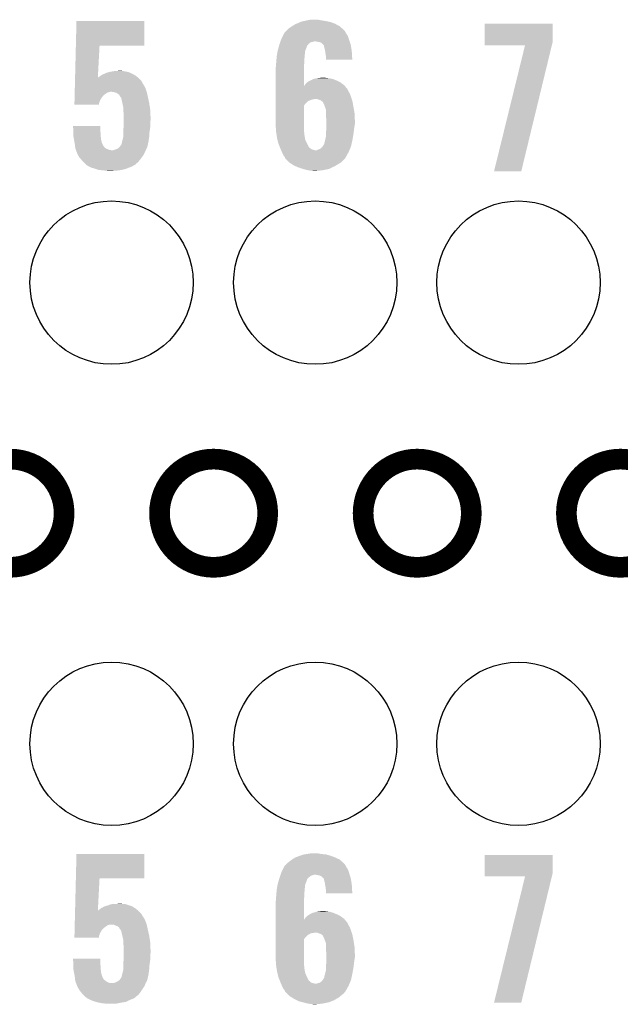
# Model space of a CAD drawing. Extents: x -1.3 to 24.2, y -3.9 to 39.2.
# Tile 26 of 31: x 11.5 to 15.9, y 21.5 to 28.7. Entities that reach past the tile are written whole.
import ezdxf

# ---------------------------------------------------------------- set-up
doc = ezdxf.new("R2010")
doc.units = 0
doc.layers.get('0').update_dxf_attribs({"linetype": 'CONTINUOUS'})
for name, color, linetype in [('ULTRASONIC_4_CLICK_V101_GKO', 10, 'CONTINUOUS'), ('ULTRASONIC_4_CLICK_V101_GTO', 9, 'CONTINUOUS'), ('ULTRASONIC_4_CLICK_V101_GTS', 11, 'CONTINUOUS')]:
    doc.layers.add(name, color=color, linetype=linetype)

# ---------------------------------------------------------------- blocks, each defined once
blk = doc.blocks.new('ROUND_40')
blk.add_circle((0, 0), 0.602)

msp = doc.modelspace()

# ---------------------------------------------------------------- linework, layer by layer
at = {"layer": 'ULTRASONIC_4_CLICK_V101_GKO', "const_width": 0.1524}
for points in [[(11.03122, 25.07488, 1), (11.82878, 25.07488, 1)], [(12.53236, 25.07488, 1), (13.32992, 25.07488, 1)], [(14.0335, 25.07488, 1), (14.83106, 25.07488, 1)], [(15.5321, 25.07488, 1), (16.32966, 25.07488, 1)]]:
    msp.add_lwpolyline(points, format="xyb", close=True, dxfattribs=at)
at = {"layer": 'ULTRASONIC_4_CLICK_V101_GTO'}
for points in [[(11.915782, 28.52166), (11.920242, 28.701976), (12.420576, 28.52166), (12.4206, 28.701976)], [(11.920242, 28.701976), (11.920244, 28.702), (12.4206, 28.701976), (11.920244, 28.702)], [(13.509166, 28.663898), (13.533116, 28.67914), (13.860778, 28.663898), (13.83248, 28.67914)], [(13.533116, 28.67914), (13.53989, 28.68168), (13.83248, 28.67914), (13.827762, 28.68168)], [(13.53989, 28.68168), (13.55344, 28.68676), (13.827762, 28.68168), (13.814552, 28.68676)], [(13.55344, 28.68676), (13.568674, 28.694378), (13.814552, 28.68676), (13.794742, 28.694378)], [(13.568674, 28.694378), (13.573762, 28.696922), (13.794742, 28.694378), (13.782874, 28.696922)], [(13.573762, 28.696922), (13.596616, 28.702), (13.782874, 28.696922), (13.75918, 28.702)], [(13.596616, 28.702), (13.61948, 28.70708), (13.75918, 28.702), (13.72616, 28.70708)], [(13.61948, 28.70708), (13.647422, 28.71216), (13.72616, 28.70708), (13.700762, 28.71216)], [(14.930122, 28.547058), (14.930142, 28.681656), (15.4305, 28.547058), (15.4305, 28.681656)], [(14.930142, 28.681656), (14.930144, 28.68168), (15.4305, 28.681656), (14.930144, 28.68168)], [(13.44041, 28.590242), (13.450568, 28.61056), (13.92174, 28.590242), (13.90904, 28.61056)], [(13.450568, 28.61056), (13.45184, 28.613104), (13.90904, 28.61056), (13.907588, 28.613104)], [(13.45184, 28.613104), (13.451846, 28.615646), (13.907588, 28.613104), (13.906134, 28.615646)], [(13.451846, 28.615646), (13.464538, 28.628338), (13.906134, 28.615646), (13.898882, 28.628338)], [(13.464538, 28.628338), (13.47724, 28.64104), (13.898882, 28.628338), (13.88618, 28.64104)], [(13.47724, 28.64104), (13.48232, 28.64612), (13.88618, 28.64104), (13.880536, 28.64612)], [(13.48232, 28.64612), (13.50518, 28.66136), (13.880536, 28.64612), (13.8636, 28.66136)], [(13.50518, 28.66136), (13.509166, 28.663898), (13.8636, 28.66136), (13.860778, 28.663898)], [(11.910004, 28.287982), (11.915782, 28.521638), (12.077868, 28.287982), (12.090398, 28.521638)], [(11.915782, 28.521638), (11.915782, 28.52166), (12.090398, 28.521638), (12.420576, 28.52166)], [(13.41275, 28.516578), (13.414162, 28.521656), (13.61948, 28.516578), (13.622018, 28.521656)], [(13.414162, 28.521656), (13.415574, 28.526742), (13.622018, 28.521656), (13.627098, 28.526742)], [(13.415574, 28.526742), (13.41628, 28.52928), (13.627098, 28.526742), (13.628368, 28.52928)], [(13.41628, 28.52928), (13.417174, 28.531816), (13.628368, 28.52928), (13.629638, 28.531816)], [(13.417174, 28.531816), (13.421658, 28.544518), (13.629638, 28.531816), (13.644878, 28.544518)], [(13.421658, 28.544518), (13.42345, 28.5496), (13.644878, 28.544518), (13.66266, 28.5496)], [(13.42345, 28.5496), (13.424348, 28.55214), (13.66266, 28.5496), (13.675358, 28.55214)], [(13.424348, 28.55214), (13.427036, 28.55976), (13.934246, 28.55214), (13.9319, 28.55976)], [(13.427036, 28.55976), (13.43152, 28.57246), (13.9319, 28.55976), (13.927668, 28.57246)], [(13.43152, 28.57246), (13.44041, 28.590242), (13.927668, 28.57246), (13.92174, 28.590242)], [(13.69822, 28.5496), (13.682978, 28.55214), (13.935028, 28.5496), (13.934246, 28.55214)], [(13.71092, 28.54706), (13.69822, 28.5496), (13.935808, 28.54706), (13.935028, 28.5496)], [(13.72108, 28.544522), (13.71092, 28.54706), (13.93659, 28.544522), (13.935808, 28.54706)], [(13.731238, 28.5369), (13.72108, 28.544522), (13.938934, 28.5369), (13.93659, 28.544522)], [(13.7414, 28.52674), (13.731238, 28.5369), (13.94206, 28.52674), (13.938934, 28.5369)], [(13.743934, 28.524206), (13.7414, 28.52674), (13.942508, 28.524206), (13.94206, 28.52674)], [(13.74394, 28.521662), (13.743934, 28.524206), (13.942958, 28.521662), (13.942508, 28.524206)], [(13.74648, 28.508962), (13.74394, 28.521662), (13.945198, 28.508962), (13.942958, 28.521662)], [(14.93012, 28.524224), (14.930122, 28.547058), (15.424958, 28.524224), (15.4305, 28.547058)], [(15.22727, 28.5242), (14.93012, 28.524224), (15.424952, 28.5242), (15.424958, 28.524224)], [(14.998706, 27.594588), (15.22727, 28.5242), (15.199346, 27.594588), (15.424952, 28.5242)], [(13.396854, 28.445458), (13.399096, 28.458158), (13.6017, 28.445458), (13.60424, 28.458158)], [(13.399096, 28.458158), (13.40044, 28.465778), (13.60424, 28.458158), (13.60424, 28.465778)], [(13.40044, 28.465778), (13.403578, 28.483556), (13.60424, 28.465778), (13.60678, 28.483556)], [(13.403578, 28.483556), (13.40358, 28.48356), (13.60678, 28.483556), (13.60678, 28.48356)], [(13.40358, 28.48356), (13.410634, 28.50896), (13.60678, 28.48356), (13.61694, 28.50896)], [(13.410634, 28.50896), (13.41275, 28.516578), (13.61694, 28.50896), (13.61948, 28.516578)], [(13.751558, 28.493722), (13.74648, 28.508962), (13.947888, 28.493722), (13.945198, 28.508962)], [(13.753012, 28.48356), (13.751558, 28.493722), (13.94968, 28.48356), (13.947888, 28.493722)], [(13.75664, 28.45816), (13.753012, 28.48356), (13.951018, 28.45816), (13.94968, 28.48356)], [(13.75918, 28.442922), (13.75664, 28.45816), (13.95182, 28.442922), (13.951018, 28.45816)], [(13.39088, 28.38196), (13.391968, 28.38958), (13.598396, 28.38196), (13.59916, 28.38958)], [(13.39088, 28.369262), (13.39088, 28.38196), (13.597128, 28.369262), (13.598396, 28.38196)], [(13.391968, 28.38958), (13.39342, 28.39974), (13.59916, 28.38958), (13.59916, 28.39974)], [(13.39342, 28.39974), (13.394212, 28.412438), (13.59916, 28.39974), (13.59916, 28.412438)], [(13.394212, 28.412438), (13.395482, 28.43276), (13.59916, 28.412438), (13.6017, 28.43276)], [(13.395482, 28.43276), (13.39596, 28.440382), (13.6017, 28.43276), (13.6017, 28.440382)], [(13.39596, 28.440382), (13.396854, 28.445458), (13.6017, 28.440382), (13.6017, 28.445458)], [(13.75918, 28.4353), (13.75918, 28.442922), (13.95222, 28.4353), (13.95182, 28.442922)], [(13.75918, 28.417544), (13.75918, 28.4353), (13.95473, 28.417544), (13.95222, 28.4353)], [(13.954732, 28.41752), (13.75918, 28.417544), (13.954732, 28.41752), (13.95473, 28.417544)], [(12.100558, 28.30068), (12.113256, 28.3083), (12.35498, 28.30068), (12.341012, 28.3083)], [(12.113256, 28.3083), (12.12596, 28.31338), (12.341012, 28.3083), (12.3317, 28.31338)], [(12.12596, 28.31338), (12.141204, 28.321), (12.3317, 28.31338), (12.314936, 28.321)], [(12.141204, 28.321), (12.143742, 28.321002), (12.314936, 28.321), (12.314932, 28.321002)], [(12.143742, 28.321002), (12.158974, 28.326078), (12.314932, 28.321002), (12.303762, 28.326078)], [(12.158974, 28.326078), (12.158982, 28.32608), (12.303762, 28.326078), (12.303754, 28.32608)], [(12.158982, 28.32608), (12.17168, 28.32862), (12.303754, 28.32608), (12.291056, 28.32862)], [(12.17168, 28.32862), (12.186918, 28.33116), (12.291056, 28.32862), (12.278358, 28.33116)], [(12.186918, 28.33116), (12.202158, 28.3337), (12.278358, 28.33116), (12.260582, 28.3337)], [(12.202158, 28.3337), (12.240228, 28.336238), (12.260582, 28.3337), (12.252962, 28.336238)], [(12.240228, 28.336238), (12.240258, 28.33624), (12.252962, 28.336238), (12.240258, 28.33624)], [(13.38834, 28.356562), (13.389864, 28.364182), (13.596622, 28.356562), (13.59662, 28.364182)], [(13.38834, 28.224498), (13.38834, 28.356562), (13.596652, 28.224498), (13.596622, 28.356562)], [(13.389864, 28.364182), (13.39088, 28.369262), (13.59662, 28.364182), (13.597128, 28.369262)], [(11.908496, 28.22702), (11.90881, 28.239722), (12.41806, 28.22702), (12.41044, 28.239722)], [(11.90881, 28.239722), (11.908936, 28.2448), (12.41044, 28.239722), (12.4079, 28.2448)], [(11.908936, 28.2448), (11.909376, 28.262578), (12.4079, 28.2448), (12.397742, 28.262578)], [(11.909376, 28.262578), (11.90969, 28.27528), (12.397742, 28.262578), (12.38504, 28.27528)], [(11.90969, 28.27528), (11.909942, 28.28546), (12.38504, 28.27528), (12.373728, 28.28546)], [(11.909942, 28.28546), (11.910004, 28.287982), (12.077734, 28.28546), (12.082778, 28.287982)], [(12.077734, 28.28546), (12.077868, 28.287982), (12.373728, 28.28546), (12.370926, 28.287982)], [(12.082778, 28.287982), (12.09294, 28.2956), (12.370926, 28.287982), (12.36246, 28.2956)], [(12.09294, 28.2956), (12.096746, 28.298138), (12.36246, 28.2956), (12.359638, 28.298138)], [(12.096746, 28.298138), (12.100558, 28.30068), (12.359638, 28.298138), (12.35498, 28.30068)], [(13.6017, 28.227026), (13.60322, 28.229558), (13.895874, 28.227026), (13.893802, 28.229558)], [(13.60322, 28.229558), (13.609322, 28.239722), (13.893802, 28.229558), (13.879826, 28.239722)], [(13.609322, 28.239722), (13.62117, 28.249878), (13.879826, 28.239722), (13.865858, 28.249878)], [(13.62117, 28.249878), (13.627104, 28.254962), (13.865858, 28.249878), (13.855694, 28.254962)], [(13.627104, 28.254962), (13.647422, 28.26512), (13.855694, 28.254962), (13.83538, 28.26512)], [(13.647422, 28.26512), (13.652504, 28.26766), (13.83538, 28.26512), (13.82903, 28.26766)], [(13.652504, 28.26766), (13.655046, 28.267666), (13.82903, 28.26766), (13.829016, 28.267666)], [(13.655046, 28.267666), (13.657584, 28.270202), (13.829016, 28.267666), (13.822674, 28.270202)], [(13.657584, 28.270202), (13.667734, 28.275278), (13.822674, 28.270202), (13.809982, 28.275278)], [(13.667734, 28.275278), (13.667742, 28.275282), (13.809982, 28.275278), (13.809962, 28.275282)], [(13.667742, 28.275282), (13.6779, 28.27782), (13.809962, 28.275282), (13.796006, 28.27782)], [(13.6779, 28.27782), (13.693138, 28.28036), (13.796006, 28.27782), (13.78204, 28.28036)], [(13.693138, 28.28036), (13.708378, 28.2829), (13.78204, 28.28036), (13.759182, 28.2829)], [(13.708378, 28.2829), (13.741372, 28.285438), (13.759182, 28.2829), (13.751562, 28.285438)], [(13.741372, 28.285438), (13.741398, 28.28544), (13.751562, 28.285438), (13.741398, 28.28544)], [(11.90636, 28.140658), (11.9068, 28.158438), (12.108178, 28.140658), (12.123418, 28.158438)], [(11.9068, 28.158438), (11.907052, 28.168602), (12.123418, 28.158438), (12.13866, 28.168602)], [(11.907052, 28.168602), (11.90724, 28.17622), (12.13866, 28.168602), (12.151358, 28.17622)], [(11.90724, 28.17622), (11.907302, 28.17876), (12.151358, 28.17622), (12.16406, 28.17876)], [(11.907302, 28.17876), (11.907366, 28.1813), (12.16406, 28.17876), (12.174218, 28.1813)], [(11.907366, 28.1813), (11.908056, 28.209238), (12.437532, 28.1813), (12.42822, 28.209238)], [(11.908056, 28.209238), (11.908496, 28.22702), (12.42822, 28.209238), (12.41806, 28.22702)], [(12.194538, 28.17876), (12.176758, 28.1813), (12.438378, 28.17876), (12.437532, 28.1813)], [(12.212322, 28.173682), (12.194538, 28.17876), (12.439552, 28.173682), (12.438378, 28.17876)], [(12.225018, 28.166062), (12.212322, 28.173682), (12.44131, 28.166062), (12.439552, 28.173682)], [(12.235176, 28.158438), (12.225018, 28.166062), (12.44307, 28.158438), (12.44131, 28.166062)], [(12.24026, 28.148282), (12.235176, 28.158438), (12.445414, 28.148282), (12.44307, 28.158438)], [(13.38834, 28.201618), (13.38834, 28.224498), (13.916662, 28.201618), (13.897942, 28.224498)], [(13.38834, 28.186382), (13.38834, 28.201618), (13.92428, 28.186382), (13.916662, 28.201618)], [(13.38834, 28.1686), (13.38834, 28.186382), (13.93444, 28.1686), (13.92428, 28.186382)], [(13.38834, 28.143202), (13.38834, 28.1686), (13.9446, 28.143202), (13.93444, 28.1686)], [(13.596652, 28.224498), (13.6017, 28.227026), (13.897942, 28.224498), (13.895874, 28.227026)], [(11.90498, 28.084804), (11.905356, 28.10002), (12.085304, 28.084804), (12.08786, 28.10002)], [(12.0853, 28.08478), (11.90498, 28.084804), (12.0853, 28.08478), (12.085304, 28.084804)], [(11.905356, 28.10002), (11.905732, 28.115262), (12.08786, 28.10002), (12.09294, 28.115262)], [(11.905732, 28.115262), (11.90636, 28.140658), (12.09294, 28.115262), (12.108178, 28.140658)], [(12.241956, 28.14574), (12.24026, 28.148282), (12.446, 28.14574), (12.445414, 28.148282)], [(12.24534, 28.14066), (12.241956, 28.14574), (12.44713, 28.14066), (12.446, 28.14574)], [(12.250414, 28.135586), (12.24534, 28.14066), (12.448258, 28.135586), (12.44713, 28.14066)], [(12.25042, 28.133042), (12.250414, 28.135586), (12.448822, 28.133042), (12.448258, 28.135586)], [(12.25776, 28.10002), (12.25042, 28.133042), (12.45616, 28.10002), (12.448822, 28.133042)], [(12.26566, 28.064462), (12.25776, 28.10002), (12.461494, 28.064462), (12.45616, 28.10002)], [(13.38834, 28.12796), (13.38834, 28.143202), (13.94929, 28.12796), (13.9446, 28.143202)], [(13.38834, 28.12542), (13.38834, 28.12796), (13.665198, 28.12542), (13.677902, 28.12796)], [(13.38834, 28.120342), (13.38834, 28.12542), (13.64742, 28.120342), (13.665198, 28.12542)], [(13.38834, 28.11272), (13.38834, 28.120342), (13.62964, 28.11272), (13.64742, 28.120342)], [(13.38834, 28.110182), (13.38834, 28.11272), (13.624566, 28.110182), (13.62964, 28.11272)], [(13.38834, 28.092402), (13.38834, 28.110182), (13.606782, 28.092402), (13.624566, 28.110182)], [(13.38834, 28.077168), (13.38834, 28.092402), (13.596624, 28.077168), (13.606782, 28.092402)], [(13.705842, 28.12288), (13.695676, 28.12796), (13.950854, 28.12288), (13.94929, 28.12796)], [(13.721084, 28.117798), (13.705842, 28.12288), (13.952418, 28.117798), (13.950854, 28.12288)], [(13.730606, 28.11018), (13.721084, 28.117798), (13.95476, 28.11018), (13.952418, 28.117798)], [(13.73378, 28.10764), (13.730606, 28.11018), (13.955238, 28.10764), (13.95476, 28.11018)], [(13.736322, 28.105094), (13.73378, 28.10764), (13.955714, 28.105094), (13.955238, 28.10764)], [(13.74648, 28.08478), (13.736322, 28.105094), (13.959524, 28.08478), (13.955714, 28.105094)], [(13.752196, 28.06954), (13.74648, 28.08478), (13.96238, 28.06954), (13.959524, 28.08478)], [(12.26566, 28.049218), (12.26566, 28.064462), (12.46378, 28.049218), (12.461494, 28.064462)], [(12.26566, 28.039062), (12.26566, 28.049218), (12.464242, 28.039062), (12.46378, 28.049218)], [(12.2682, 28.01874), (12.26566, 28.039062), (12.465166, 28.01874), (12.464242, 28.039062)], [(12.2682, 27.99334), (12.2682, 28.01874), (12.46632, 27.99334), (12.465166, 28.01874)], [(13.38834, 27.9527), (13.38834, 28.077168), (13.59662, 27.9527), (13.596624, 28.077168)], [(13.7541, 28.064458), (13.752196, 28.06954), (13.963228, 28.064458), (13.96238, 28.06954)], [(13.75664, 28.054298), (13.7541, 28.064458), (13.964922, 28.054298), (13.963228, 28.064458)], [(13.75918, 28.049216), (13.75664, 28.054298), (13.965768, 28.049216), (13.964922, 28.054298)], [(13.75918, 28.023818), (13.75918, 28.049216), (13.97, 28.023818), (13.965768, 28.049216)], [(13.75918, 28.01112), (13.75918, 28.023818), (13.970636, 28.01112), (13.97, 28.023818)], [(12.2682, 27.97302), (12.2682, 27.99334), (12.46632, 27.97302), (12.46632, 27.99334)], [(12.2682, 27.947622), (12.2682, 27.97302), (12.46378, 27.947622), (12.46632, 27.97302)], [(12.2682, 27.924762), (12.2682, 27.947622), (12.46378, 27.924762), (12.46378, 27.947622)], [(13.39088, 27.89428), (13.38834, 27.9527), (13.59662, 27.89428), (13.59662, 27.9527)], [(13.76172, 27.978102), (13.75918, 28.01112), (13.972286, 27.978102), (13.970636, 28.01112)], [(13.76172, 27.97302), (13.76172, 27.978102), (13.97254, 27.97302), (13.972286, 27.978102)], [(13.76172, 27.942538), (13.76172, 27.97302), (13.97254, 27.942538), (13.97254, 27.97302)], [(13.76172, 27.91206), (13.76172, 27.942538), (13.96746, 27.91206), (13.97254, 27.942538)], [(11.894844, 27.929816), (11.894842, 27.929836), (12.09548, 27.929816), (11.894842, 27.929836)], [(11.896888, 27.89682), (11.894844, 27.929816), (12.09548, 27.89682), (12.09548, 27.929816)], [(11.89736, 27.8892), (11.896888, 27.89682), (12.096434, 27.8892), (12.09548, 27.89682)], [(11.89736, 27.8765), (11.89736, 27.8892), (12.09802, 27.8765), (12.096434, 27.8892)], [(11.89736, 27.856182), (11.89736, 27.8765), (12.099216, 27.856182), (12.09802, 27.8765)], [(12.26566, 27.9019), (12.267634, 27.91968), (12.46124, 27.9019), (12.46378, 27.91968)], [(12.26566, 27.88412), (12.26566, 27.9019), (12.4587, 27.88412), (12.46124, 27.9019)], [(12.26566, 27.848562), (12.26566, 27.88412), (12.45616, 27.848562), (12.4587, 27.88412)], [(12.267634, 27.91968), (12.2682, 27.924762), (12.46378, 27.91968), (12.46378, 27.924762)], [(13.391606, 27.889204), (13.39088, 27.89428), (13.59662, 27.889204), (13.59662, 27.89428)], [(13.392696, 27.881582), (13.391606, 27.889204), (13.599158, 27.881582), (13.59662, 27.889204)], [(13.396324, 27.856178), (13.392696, 27.881582), (13.6017, 27.856178), (13.599158, 27.881582)], [(13.75918, 27.873962), (13.76172, 27.9019), (13.962696, 27.873962), (13.96619, 27.9019)], [(13.75918, 27.87142), (13.75918, 27.873962), (13.96238, 27.87142), (13.962696, 27.873962)], [(13.75918, 27.851098), (13.75918, 27.87142), (13.958992, 27.851098), (13.96238, 27.87142)], [(13.76172, 27.9019), (13.76172, 27.91206), (13.96619, 27.9019), (13.96746, 27.91206)], [(11.900878, 27.833318), (11.89736, 27.856182), (12.10056, 27.833318), (12.099216, 27.856182)], [(11.90244, 27.82316), (11.900878, 27.833318), (12.10282, 27.82316), (12.10056, 27.833318)], [(11.904982, 27.810458), (11.90244, 27.82316), (12.105642, 27.810458), (12.10282, 27.82316)], [(11.90752, 27.797758), (11.904982, 27.810458), (12.111084, 27.797758), (12.105642, 27.810458)], [(11.908156, 27.792676), (11.90752, 27.797758), (12.11326, 27.792676), (12.111084, 27.797758)], [(12.24788, 27.7876), (12.252962, 27.79522), (12.445218, 27.7876), (12.446976, 27.79522)], [(12.252962, 27.79522), (12.256516, 27.813002), (12.446976, 27.79522), (12.45108, 27.813002)], [(12.256516, 27.813002), (12.25804, 27.82062), (12.45108, 27.813002), (12.452168, 27.82062)], [(12.25804, 27.82062), (12.265658, 27.84856), (12.452168, 27.82062), (12.45616, 27.84856)], [(12.265658, 27.84856), (12.26566, 27.848562), (12.45616, 27.84856), (12.45616, 27.848562)], [(13.3985, 27.840942), (13.396324, 27.856178), (13.604472, 27.840942), (13.6017, 27.856178)], [(13.401676, 27.828242), (13.3985, 27.840942), (13.60678, 27.828242), (13.604472, 27.840942)], [(13.40866, 27.800302), (13.401676, 27.828242), (13.61948, 27.800302), (13.60678, 27.828242)], [(13.408662, 27.8003), (13.40866, 27.800302), (13.61948, 27.8003), (13.61948, 27.800302)], [(13.418818, 27.774906), (13.408662, 27.8003), (13.632178, 27.774906), (13.61948, 27.8003)], [(13.73632, 27.77998), (13.746476, 27.795212), (13.944598, 27.77998), (13.947982, 27.795212)], [(13.746476, 27.795212), (13.74648, 27.802836), (13.947982, 27.795212), (13.949678, 27.802836)], [(13.74648, 27.802836), (13.751558, 27.812998), (13.949678, 27.802836), (13.951936, 27.812998)], [(13.751558, 27.812998), (13.753676, 27.8257), (13.951936, 27.812998), (13.95476, 27.8257)], [(13.753676, 27.8257), (13.7541, 27.82824), (13.95476, 27.8257), (13.955182, 27.82824)], [(13.7541, 27.82824), (13.75918, 27.851098), (13.955182, 27.82824), (13.958992, 27.851098)], [(11.908474, 27.790136), (11.908156, 27.792676), (12.113262, 27.790136), (12.11326, 27.792676)], [(11.909108, 27.785062), (11.908474, 27.790136), (12.115802, 27.785062), (12.113262, 27.790136)], [(11.909744, 27.779978), (11.909108, 27.785062), (12.12088, 27.779978), (12.115802, 27.785062)], [(11.91006, 27.77744), (11.909744, 27.779978), (12.122784, 27.77744), (12.12088, 27.779978)], [(11.91115, 27.769818), (11.91006, 27.77744), (12.128502, 27.769818), (12.122784, 27.77744)], [(11.912238, 27.7622), (11.91115, 27.769818), (12.138658, 27.7622), (12.128502, 27.769818)], [(11.9126, 27.759662), (11.912238, 27.7622), (12.145006, 27.759662), (12.138658, 27.7622)], [(11.917676, 27.752046), (11.9126, 27.759662), (12.16405, 27.752046), (12.145006, 27.759662)], [(11.917678, 27.75204), (11.917676, 27.752046), (12.164064, 27.75204), (12.16405, 27.752046)], [(11.91768, 27.7495), (11.917678, 27.75204), (12.181842, 27.7495), (12.164064, 27.75204)], [(11.91768, 27.746964), (11.91768, 27.7495), (12.429672, 27.746964), (12.43076, 27.7495)], [(11.923778, 27.731718), (11.91768, 27.746964), (12.42314, 27.731718), (12.429672, 27.746964)], [(11.92784, 27.72156), (11.923778, 27.731718), (12.417496, 27.72156), (12.42314, 27.731718)], [(11.934898, 27.708858), (11.92784, 27.72156), (12.41044, 27.708858), (12.417496, 27.72156)], [(12.181842, 27.7495), (12.189462, 27.749502), (12.43076, 27.7495), (12.43076, 27.749502)], [(12.189462, 27.749502), (12.2047, 27.75458), (12.43076, 27.749502), (12.4333, 27.75458)], [(12.2047, 27.75458), (12.225018, 27.762204), (12.4333, 27.75458), (12.437112, 27.762204)], [(12.225018, 27.762204), (12.23771, 27.774896), (12.437112, 27.762204), (12.443458, 27.774896)], [(12.23771, 27.774896), (12.24026, 27.777444), (12.443458, 27.774896), (12.443458, 27.777444)], [(12.24026, 27.777444), (12.240264, 27.779978), (12.443458, 27.777444), (12.44346, 27.779978)], [(12.240264, 27.779978), (12.240266, 27.779986), (12.44346, 27.779978), (12.44346, 27.779986)], [(12.240266, 27.779986), (12.24788, 27.7876), (12.44346, 27.779986), (12.445218, 27.7876)], [(13.422884, 27.764742), (13.418818, 27.774906), (13.642338, 27.764742), (13.632178, 27.774906)], [(13.4239, 27.7622), (13.422884, 27.764742), (13.646574, 27.7622), (13.642338, 27.764742)], [(13.426018, 27.75712), (13.4239, 27.7622), (13.655036, 27.75712), (13.646574, 27.7622)], [(13.428134, 27.752042), (13.426018, 27.75712), (13.667738, 27.752042), (13.655036, 27.75712)], [(13.429192, 27.7495), (13.428134, 27.752042), (13.682978, 27.7495), (13.667738, 27.752042)], [(13.434486, 27.736798), (13.429192, 27.7495), (13.92682, 27.736798), (13.932048, 27.7495)], [(13.4366, 27.73172), (13.434486, 27.736798), (13.923962, 27.73172), (13.92682, 27.736798)], [(13.44676, 27.711402), (13.4366, 27.73172), (13.912534, 27.711402), (13.923962, 27.73172)], [(13.690596, 27.7495), (13.69568, 27.75204), (13.932048, 27.7495), (13.933094, 27.75204)], [(13.69568, 27.75204), (13.70838, 27.75712), (13.933094, 27.75204), (13.935186, 27.75712)], [(13.70838, 27.75712), (13.718536, 27.7622), (13.935186, 27.75712), (13.937278, 27.7622)], [(13.718536, 27.7622), (13.728698, 27.769818), (13.937278, 27.7622), (13.940414, 27.769818)], [(13.728698, 27.769818), (13.736318, 27.779978), (13.940414, 27.769818), (13.944598, 27.779978)], [(13.736318, 27.779978), (13.73632, 27.77998), (13.944598, 27.779978), (13.944598, 27.77998)], [(11.940538, 27.698702), (11.934898, 27.708858), (12.402822, 27.698702), (12.41044, 27.708858)], [(11.94925, 27.68854), (11.940538, 27.698702), (12.3952, 27.68854), (12.402822, 27.698702)], [(11.95578, 27.68092), (11.94925, 27.68854), (12.389272, 27.68092), (12.3952, 27.68854)], [(11.96848, 27.66568), (11.95578, 27.68092), (12.37742, 27.66568), (12.389272, 27.68092)], [(11.988804, 27.645356), (11.96848, 27.66568), (12.35456, 27.645356), (12.37742, 27.66568)], [(13.45184, 27.70378), (13.44676, 27.711402), (13.908246, 27.70378), (13.912534, 27.711402)], [(13.456914, 27.698706), (13.45184, 27.70378), (13.905392, 27.698706), (13.908246, 27.70378)], [(13.456918, 27.69616), (13.456914, 27.698706), (13.90396, 27.69616), (13.905392, 27.698706)], [(13.45692, 27.693624), (13.456918, 27.69616), (13.90269, 27.693624), (13.90396, 27.69616)], [(13.4591, 27.691082), (13.45692, 27.693624), (13.901418, 27.691082), (13.90269, 27.693624)], [(13.47216, 27.67584), (13.4591, 27.691082), (13.886178, 27.67584), (13.901418, 27.691082)], [(13.48486, 27.66314), (13.47216, 27.67584), (13.87348, 27.66314), (13.886178, 27.67584)], [(13.487398, 27.660602), (13.48486, 27.66314), (13.869672, 27.660602), (13.87348, 27.66314)], [(13.507158, 27.6479), (13.487398, 27.660602), (13.850622, 27.6479), (13.869672, 27.660602)], [(11.991338, 27.642822), (11.988804, 27.645356), (12.354544, 27.642822), (12.35456, 27.645356)], [(11.991348, 27.642816), (11.991338, 27.642822), (12.354544, 27.642816), (12.354544, 27.642822)], [(11.99896, 27.63774), (11.991348, 27.642816), (12.341858, 27.63774), (12.354544, 27.642816)], [(12.001502, 27.635202), (11.99896, 27.63774), (12.337628, 27.635202), (12.341858, 27.63774)], [(12.011664, 27.63012), (12.001502, 27.635202), (12.329164, 27.63012), (12.337628, 27.635202)], [(12.0269, 27.6225), (12.011664, 27.63012), (12.30884, 27.6225), (12.329164, 27.63012)], [(12.05484, 27.614878), (12.0269, 27.6225), (12.289782, 27.614878), (12.30884, 27.6225)], [(12.061822, 27.61234), (12.05484, 27.614878), (12.283438, 27.61234), (12.289782, 27.614878)], [(12.082778, 27.604722), (12.061822, 27.61234), (12.252966, 27.604722), (12.283438, 27.61234)], [(12.0828, 27.60472), (12.082778, 27.604722), (12.252958, 27.60472), (12.252966, 27.604722)], [(12.11072, 27.60218), (12.0828, 27.60472), (12.233908, 27.60218), (12.252958, 27.60472)], [(12.13612, 27.59964), (12.11072, 27.60218), (12.21486, 27.59964), (12.233908, 27.60218)], [(12.1539, 27.5971), (12.13612, 27.59964), (12.174222, 27.5971), (12.21486, 27.59964)], [(13.52296, 27.637742), (13.507158, 27.6479), (13.833206, 27.637742), (13.850622, 27.6479)], [(13.540744, 27.63012), (13.52296, 27.637742), (13.82014, 27.63012), (13.833206, 27.637742)], [(13.558522, 27.6225), (13.540744, 27.63012), (13.80381, 27.6225), (13.82014, 27.63012)], [(13.589002, 27.61234), (13.558522, 27.6225), (13.782038, 27.61234), (13.80381, 27.6225)], [(13.596622, 27.6098), (13.589002, 27.61234), (13.769972, 27.6098), (13.782038, 27.61234)], [(13.62964, 27.60218), (13.596622, 27.6098), (13.733778, 27.60218), (13.769972, 27.6098)], [(13.644878, 27.59964), (13.62964, 27.60218), (13.70838, 27.59964), (13.733778, 27.60218)], [(13.665198, 27.5971), (13.655038, 27.59964), (13.680442, 27.5971), (13.70838, 27.59964)], [(15.19934, 27.59456), (14.998706, 27.594588), (15.19934, 27.59456), (15.199346, 27.594588)], [(11.915846, 22.38502), (11.920242, 22.562796), (12.420576, 22.38502), (12.4206, 22.562796)], [(11.920242, 22.562796), (11.920244, 22.56282), (12.4206, 22.562796), (11.920244, 22.56282)], [(13.46454, 22.486622), (13.479354, 22.49932), (13.898878, 22.486622), (13.88618, 22.49932)], [(13.479354, 22.49932), (13.482318, 22.50186), (13.88618, 22.49932), (13.883358, 22.50186)], [(13.482318, 22.50186), (13.50518, 22.51964), (13.883358, 22.50186), (13.8636, 22.51964)], [(13.50518, 22.51964), (13.509166, 22.522178), (13.8636, 22.51964), (13.860778, 22.522178)], [(13.509166, 22.522178), (13.533116, 22.53742), (13.860778, 22.522178), (13.82776, 22.53742)], [(13.533116, 22.53742), (13.56699, 22.550122), (13.82776, 22.53742), (13.79474, 22.550122)], [(13.56699, 22.550122), (13.57376, 22.55266), (13.79474, 22.550122), (13.785856, 22.55266)], [(13.57376, 22.55266), (13.596622, 22.56028), (13.785856, 22.55266), (13.759182, 22.56028)], [(13.596622, 22.56028), (13.61948, 22.56282), (13.759182, 22.56028), (13.72616, 22.56282)], [(13.61948, 22.56282), (13.647422, 22.5679), (13.72616, 22.56282), (13.700762, 22.5679)], [(14.930122, 22.420578), (14.930142, 22.555176), (15.4305, 22.420578), (15.4305, 22.555176)], [(14.930142, 22.555176), (14.930144, 22.5552), (15.4305, 22.555176), (14.930144, 22.5552)], [(13.427286, 22.41804), (13.43152, 22.43074), (13.9319, 22.41804), (13.927668, 22.43074)], [(13.43152, 22.43074), (13.44041, 22.448522), (13.927668, 22.43074), (13.92174, 22.448522)], [(13.44041, 22.448522), (13.450568, 22.46884), (13.92174, 22.448522), (13.90904, 22.46884)], [(13.450568, 22.46884), (13.45184, 22.471384), (13.90904, 22.46884), (13.907588, 22.471384)], [(13.45184, 22.471384), (13.451864, 22.47392), (13.907588, 22.471384), (13.906138, 22.47392)], [(13.451864, 22.47392), (13.454386, 22.473928), (13.906138, 22.47392), (13.906134, 22.473928)], [(13.454386, 22.473928), (13.464536, 22.486618), (13.906134, 22.473928), (13.898882, 22.486618)], [(13.464536, 22.486618), (13.46454, 22.486622), (13.898882, 22.486618), (13.898878, 22.486622)], [(11.910004, 22.148802), (11.915846, 22.384998), (12.077866, 22.148802), (12.090398, 22.384998)], [(11.915846, 22.384998), (11.915846, 22.38502), (12.090398, 22.384998), (12.420576, 22.38502)], [(13.40358, 22.341842), (13.410302, 22.3647), (13.607798, 22.341842), (13.61694, 22.3647)], [(13.410302, 22.3647), (13.414784, 22.379936), (13.61694, 22.3647), (13.62202, 22.379936)], [(13.414784, 22.379936), (13.41628, 22.38502), (13.62202, 22.379936), (13.6271, 22.38502)], [(13.41628, 22.38502), (13.417126, 22.387562), (13.6271, 22.38502), (13.629642, 22.387562)], [(13.417126, 22.387562), (13.421358, 22.400258), (13.629642, 22.387562), (13.644882, 22.400258)], [(13.421358, 22.400258), (13.423898, 22.407878), (13.644882, 22.400258), (13.662658, 22.407878)], [(13.423898, 22.407878), (13.424746, 22.41042), (13.662658, 22.407878), (13.675358, 22.41042)], [(13.424746, 22.41042), (13.427286, 22.41804), (13.934246, 22.41042), (13.9319, 22.41804)], [(13.69822, 22.40788), (13.682978, 22.41042), (13.935028, 22.40788), (13.934246, 22.41042)], [(13.710918, 22.40534), (13.69822, 22.40788), (13.935808, 22.40534), (13.935028, 22.40788)], [(13.731234, 22.395182), (13.710918, 22.40534), (13.938934, 22.395182), (13.935808, 22.40534)], [(13.736322, 22.387564), (13.731234, 22.395182), (13.941278, 22.387564), (13.938934, 22.395182)], [(13.741396, 22.385022), (13.736322, 22.387564), (13.94206, 22.385022), (13.941278, 22.387564)], [(13.7414, 22.38502), (13.741396, 22.385022), (13.94206, 22.38502), (13.94206, 22.385022)], [(13.743934, 22.382486), (13.7414, 22.38502), (13.942508, 22.382486), (13.94206, 22.38502)], [(13.74394, 22.379942), (13.743934, 22.382486), (13.942958, 22.379942), (13.942508, 22.382486)], [(13.74648, 22.367238), (13.74394, 22.379942), (13.945198, 22.367238), (13.942958, 22.379942)], [(13.75156, 22.349462), (13.74648, 22.367238), (13.948336, 22.349462), (13.945198, 22.367238)], [(14.93012, 22.397744), (14.930122, 22.420578), (15.424958, 22.397744), (15.4305, 22.420578)], [(15.22727, 22.39772), (14.93012, 22.397744), (15.424952, 22.39772), (15.424958, 22.397744)], [(14.998706, 21.468108), (15.22727, 22.39772), (15.199346, 21.468108), (15.424952, 22.39772)], [(13.394266, 22.270718), (13.395452, 22.2885), (13.59916, 22.270718), (13.6017, 22.2885)], [(13.395452, 22.2885), (13.39596, 22.29612), (13.6017, 22.2885), (13.6017, 22.29612)], [(13.39596, 22.29612), (13.397228, 22.303738), (13.6017, 22.29612), (13.6017, 22.303738)], [(13.397228, 22.303738), (13.398922, 22.313898), (13.6017, 22.303738), (13.60424, 22.313898)], [(13.398922, 22.313898), (13.400192, 22.321518), (13.60424, 22.313898), (13.60424, 22.321518)], [(13.400192, 22.321518), (13.403154, 22.339296), (13.60424, 22.321518), (13.60678, 22.339296)], [(13.403154, 22.339296), (13.40358, 22.341842), (13.60678, 22.339296), (13.607798, 22.341842)], [(13.752734, 22.34184), (13.75156, 22.349462), (13.94968, 22.34184), (13.948336, 22.349462)], [(13.75664, 22.31644), (13.752734, 22.34184), (13.951018, 22.31644), (13.94968, 22.34184)], [(13.75918, 22.29866), (13.75664, 22.31644), (13.951954, 22.29866), (13.951018, 22.31644)], [(13.75918, 22.29358), (13.75918, 22.29866), (13.95222, 22.29358), (13.951954, 22.29866)], [(13.75918, 22.273284), (13.75918, 22.29358), (13.954732, 22.273284), (13.95222, 22.29358)], [(13.38834, 22.212302), (13.389864, 22.219922), (13.596622, 22.212302), (13.59662, 22.219922)], [(13.38834, 22.080238), (13.38834, 22.212302), (13.596652, 22.080238), (13.596622, 22.212302)], [(13.389864, 22.219922), (13.39088, 22.225002), (13.59662, 22.219922), (13.597128, 22.225002)], [(13.39088, 22.24024), (13.391604, 22.24532), (13.59865, 22.24024), (13.59916, 22.24532)], [(13.39088, 22.225002), (13.39088, 22.24024), (13.597128, 22.225002), (13.59865, 22.24024)], [(13.391604, 22.24532), (13.39342, 22.25802), (13.59916, 22.24532), (13.59916, 22.25802)], [(13.39342, 22.25802), (13.394266, 22.270718), (13.59916, 22.25802), (13.59916, 22.270718)], [(13.954734, 22.27326), (13.75918, 22.273284), (13.954734, 22.27326), (13.954732, 22.273284)], [(11.909376, 22.123398), (11.90969, 22.1361), (12.397742, 22.123398), (12.38504, 22.1361)], [(11.90969, 22.1361), (11.909942, 22.14628), (12.38504, 22.1361), (12.37373, 22.14628)], [(11.909942, 22.14628), (11.910004, 22.148802), (12.077734, 22.14628), (12.082778, 22.148802)], [(12.077734, 22.14628), (12.077866, 22.148802), (12.37373, 22.14628), (12.370928, 22.148802)], [(12.082778, 22.148802), (12.09294, 22.156422), (12.370928, 22.148802), (12.36246, 22.156422)], [(12.09294, 22.156422), (12.095476, 22.158958), (12.36246, 22.156422), (12.359642, 22.158958)], [(12.095476, 22.158958), (12.100564, 22.16404), (12.359642, 22.158958), (12.351656, 22.16404)], [(12.100564, 22.16404), (12.113262, 22.16912), (12.351656, 22.16404), (12.343674, 22.16912)], [(12.113262, 22.16912), (12.125954, 22.176738), (12.343674, 22.16912), (12.331702, 22.176738)], [(12.125954, 22.176738), (12.125958, 22.17674), (12.331702, 22.176738), (12.331698, 22.17674)], [(12.125958, 22.17674), (12.141204, 22.18182), (12.331698, 22.17674), (12.317732, 22.18182)], [(12.141204, 22.18182), (12.143742, 22.181822), (12.317732, 22.18182), (12.317726, 22.181822)], [(12.143742, 22.181822), (12.15898, 22.1869), (12.317726, 22.181822), (12.303766, 22.1869)], [(12.15898, 22.1869), (12.158984, 22.186902), (12.303766, 22.1869), (12.30376, 22.186902)], [(12.158984, 22.186902), (12.171682, 22.19198), (12.30376, 22.186902), (12.286832, 22.19198)], [(12.171682, 22.19198), (12.186922, 22.19452), (12.286832, 22.19198), (12.278364, 22.19452)], [(12.20216, 22.19452), (12.240228, 22.197058), (12.260584, 22.19452), (12.252962, 22.197058)], [(12.240228, 22.197058), (12.240258, 22.19706), (12.252962, 22.197058), (12.240258, 22.19706)], [(13.667738, 22.13102), (13.677898, 22.13356), (13.809982, 22.13102), (13.80067, 22.13356)], [(13.677898, 22.13356), (13.69314, 22.13864), (13.80067, 22.13356), (13.782042, 22.13864)], [(13.69314, 22.13864), (13.708378, 22.14118), (13.782042, 22.13864), (13.759182, 22.14118)], [(13.708378, 22.14118), (13.741372, 22.143718), (13.759182, 22.14118), (13.751562, 22.143718)], [(13.741372, 22.143718), (13.741398, 22.14372), (13.751562, 22.143718), (13.741398, 22.14372)], [(11.907366, 22.04212), (11.908056, 22.070058), (12.43838, 22.04212), (12.42822, 22.070058)], [(11.908056, 22.070058), (11.908558, 22.09038), (12.42822, 22.070058), (12.41806, 22.09038)], [(11.908558, 22.09038), (11.908874, 22.103078), (12.41806, 22.09038), (12.410442, 22.103078)], [(11.908874, 22.103078), (11.908936, 22.105622), (12.410442, 22.103078), (12.407902, 22.105622)], [(11.908936, 22.105622), (11.909376, 22.123398), (12.407902, 22.105622), (12.397742, 22.123398)], [(13.38834, 22.057362), (13.38834, 22.080238), (13.916658, 22.057362), (13.897942, 22.080238)], [(13.596652, 22.080238), (13.6017, 22.082766), (13.897942, 22.080238), (13.895874, 22.082766)], [(13.6017, 22.082766), (13.60322, 22.085298), (13.895874, 22.082766), (13.893802, 22.085298)], [(13.60322, 22.085298), (13.609322, 22.095462), (13.893802, 22.085298), (13.879826, 22.095462)], [(13.609322, 22.095462), (13.62117, 22.105618), (13.879826, 22.095462), (13.865858, 22.105618)], [(13.62117, 22.105618), (13.627102, 22.110702), (13.865858, 22.105618), (13.855694, 22.110702)], [(13.627102, 22.110702), (13.644034, 22.12086), (13.855694, 22.110702), (13.83538, 22.12086)], [(13.644034, 22.12086), (13.652502, 22.12594), (13.83538, 22.12086), (13.822682, 22.12594)], [(13.652502, 22.12594), (13.655046, 22.125946), (13.822682, 22.12594), (13.822668, 22.125946)], [(13.655046, 22.125946), (13.657586, 22.128482), (13.822668, 22.125946), (13.816328, 22.128482)], [(13.657586, 22.128482), (13.667738, 22.13102), (13.816328, 22.128482), (13.809982, 22.13102)], [(11.905796, 21.978622), (11.906424, 22.004018), (12.09294, 21.978622), (12.108178, 22.004018)], [(11.906424, 22.004018), (11.9068, 22.019258), (12.108178, 22.004018), (12.123418, 22.019258)], [(11.9068, 22.019258), (11.907052, 22.02942), (12.123418, 22.019258), (12.13866, 22.02942)], [(11.907052, 22.02942), (11.907302, 22.039578), (12.13866, 22.02942), (12.151356, 22.039578)], [(11.907302, 22.039578), (11.907366, 22.04212), (12.151356, 22.039578), (12.164058, 22.04212)], [(12.194542, 22.042118), (12.194536, 22.04212), (12.43838, 22.042118), (12.43838, 22.04212)], [(12.21232, 22.0345), (12.194542, 22.042118), (12.440014, 22.0345), (12.43838, 22.042118)], [(12.225016, 22.02942), (12.21232, 22.0345), (12.441102, 22.02942), (12.440014, 22.0345)], [(12.235178, 22.019258), (12.225016, 22.02942), (12.44328, 22.019258), (12.441102, 22.02942)], [(12.240258, 22.009104), (12.235178, 22.019258), (12.445456, 22.009104), (12.44328, 22.019258)], [(12.242802, 22.00656), (12.240258, 22.009104), (12.446, 22.00656), (12.445456, 22.009104)], [(12.245338, 22.004022), (12.242802, 22.00656), (12.446598, 22.004022), (12.446, 22.00656)], [(12.250416, 21.996406), (12.245338, 22.004022), (12.44839, 21.996406), (12.446598, 22.004022)], [(12.25042, 21.993862), (12.250416, 21.996406), (12.448988, 21.993862), (12.44839, 21.996406)], [(12.2555, 21.97354), (12.25042, 21.993862), (12.45377, 21.97354), (12.448988, 21.993862)], [(13.38834, 22.054816), (13.38834, 22.057362), (13.9192, 22.054816), (13.916658, 22.057362)], [(13.38834, 22.042118), (13.38834, 22.054816), (13.92428, 22.042118), (13.9192, 22.054816)], [(13.38834, 22.02434), (13.38834, 22.042118), (13.93444, 22.02434), (13.92428, 22.042118)], [(13.38834, 21.998942), (13.38834, 22.02434), (13.9446, 21.998942), (13.93444, 22.02434)], [(13.38834, 21.9837), (13.38834, 21.998942), (13.94929, 21.9837), (13.9446, 21.998942)], [(11.90498, 21.945624), (11.905418, 21.963378), (12.0853, 21.945624), (12.08786, 21.963378)], [(12.085298, 21.9456), (11.90498, 21.945624), (12.085298, 21.9456), (12.0853, 21.945624)], [(11.905418, 21.963378), (11.905796, 21.978622), (12.08786, 21.963378), (12.09294, 21.978622)], [(12.257758, 21.96338), (12.2555, 21.97354), (12.45616, 21.96338), (12.45377, 21.97354)], [(12.26566, 21.927822), (12.257758, 21.96338), (12.461494, 21.927822), (12.45616, 21.96338)], [(12.26566, 21.912578), (12.26566, 21.927822), (12.46378, 21.912578), (12.461494, 21.927822)], [(13.38834, 21.98116), (13.38834, 21.9837), (13.665198, 21.98116), (13.677902, 21.9837)], [(13.38834, 21.97862), (13.38834, 21.98116), (13.647424, 21.97862), (13.665198, 21.98116)], [(13.38834, 21.96846), (13.38834, 21.97862), (13.629638, 21.96846), (13.647424, 21.97862)], [(13.38834, 21.965922), (13.38834, 21.96846), (13.624564, 21.965922), (13.629638, 21.96846)], [(13.38834, 21.948142), (13.38834, 21.965922), (13.606782, 21.948142), (13.624564, 21.965922)], [(13.38834, 21.932906), (13.38834, 21.948142), (13.596624, 21.932906), (13.606782, 21.948142)], [(13.38834, 21.80844), (13.38834, 21.932906), (13.59662, 21.80844), (13.596624, 21.932906)], [(13.705842, 21.97862), (13.695676, 21.9837), (13.950854, 21.97862), (13.94929, 21.9837)], [(13.721082, 21.97354), (13.705842, 21.97862), (13.952416, 21.97354), (13.950854, 21.97862)], [(13.73378, 21.96592), (13.721082, 21.97354), (13.95476, 21.96592), (13.952416, 21.97354)], [(13.733782, 21.965918), (13.73378, 21.96592), (13.954762, 21.965918), (13.95476, 21.96592)], [(13.73632, 21.963374), (13.733782, 21.965918), (13.95527, 21.963374), (13.954762, 21.965918)], [(13.736322, 21.960836), (13.73632, 21.963374), (13.955778, 21.960836), (13.95527, 21.963374)], [(13.74648, 21.94052), (13.736322, 21.960836), (13.95984, 21.94052), (13.955778, 21.960836)], [(13.751244, 21.92782), (13.74648, 21.94052), (13.96238, 21.92782), (13.95984, 21.94052)], [(13.7541, 21.9202), (13.751244, 21.92782), (13.963584, 21.9202), (13.96238, 21.92782)], [(13.75918, 21.904956), (13.7541, 21.9202), (13.96599, 21.904956), (13.963584, 21.9202)], [(12.26566, 21.902422), (12.26566, 21.912578), (12.464222, 21.902422), (12.46378, 21.912578)], [(12.2682, 21.87956), (12.26566, 21.902422), (12.465216, 21.87956), (12.464222, 21.902422)], [(12.2682, 21.85416), (12.2682, 21.87956), (12.46632, 21.85416), (12.465216, 21.87956)], [(12.2682, 21.83384), (12.2682, 21.85416), (12.46632, 21.83384), (12.46632, 21.85416)], [(13.75918, 21.879558), (13.75918, 21.904956), (13.97, 21.879558), (13.96599, 21.904956)], [(13.75918, 21.86686), (13.75918, 21.879558), (13.970636, 21.86686), (13.97, 21.879558)], [(13.76172, 21.833842), (13.75918, 21.86686), (13.972286, 21.833842), (13.970636, 21.86686)], [(11.894844, 21.790636), (11.894842, 21.790656), (12.09548, 21.790636), (11.894842, 21.790656)], [(11.896732, 21.76018), (11.894844, 21.790636), (12.09548, 21.76018), (12.09548, 21.790636)], [(12.26566, 21.76272), (12.267436, 21.780498), (12.461044, 21.76272), (12.46378, 21.780498)], [(12.267436, 21.780498), (12.2682, 21.788118), (12.46378, 21.780498), (12.46378, 21.788118)], [(12.2682, 21.810978), (12.2682, 21.83384), (12.46378, 21.810978), (12.46632, 21.83384)], [(12.2682, 21.788118), (12.2682, 21.810978), (12.46378, 21.788118), (12.46378, 21.810978)], [(13.39088, 21.750022), (13.38834, 21.80844), (13.59662, 21.750022), (13.59662, 21.80844)], [(13.76172, 21.82876), (13.76172, 21.833842), (13.97254, 21.82876), (13.972286, 21.833842)], [(13.76172, 21.800818), (13.76172, 21.82876), (13.97254, 21.800818), (13.97254, 21.82876)], [(13.76172, 21.78558), (13.76172, 21.800818), (13.97, 21.78558), (13.97254, 21.800818)], [(13.76172, 21.7678), (13.76172, 21.78558), (13.96746, 21.7678), (13.97, 21.78558)], [(11.89736, 21.75002), (11.896732, 21.76018), (12.09661, 21.75002), (12.09548, 21.76018)], [(11.89736, 21.73732), (11.89736, 21.75002), (12.09802, 21.73732), (12.09661, 21.75002)], [(11.89736, 21.717002), (11.89736, 21.73732), (12.099216, 21.717002), (12.09802, 21.73732)], [(11.901172, 21.69414), (11.89736, 21.717002), (12.10056, 21.69414), (12.099216, 21.717002)], [(12.25804, 21.68144), (12.265658, 21.71192), (12.452094, 21.68144), (12.45616, 21.71192)], [(12.265658, 21.71192), (12.26566, 21.711922), (12.45616, 21.71192), (12.45616, 21.711922)], [(12.26566, 21.747482), (12.26566, 21.76272), (12.4587, 21.747482), (12.461044, 21.76272)], [(12.26566, 21.711922), (12.26566, 21.747482), (12.45616, 21.711922), (12.4587, 21.747482)], [(13.391262, 21.747482), (13.39088, 21.750022), (13.59662, 21.747482), (13.59662, 21.750022)], [(13.392786, 21.73732), (13.391262, 21.747482), (13.59916, 21.73732), (13.59662, 21.747482)], [(13.396596, 21.711918), (13.392786, 21.73732), (13.6017, 21.711918), (13.59916, 21.73732)], [(13.3985, 21.69922), (13.396596, 21.711918), (13.60424, 21.69922), (13.6017, 21.711918)], [(13.401488, 21.686522), (13.3985, 21.69922), (13.60678, 21.686522), (13.60424, 21.69922)], [(13.7541, 21.68652), (13.75918, 21.706838), (13.955208, 21.68652), (13.958792, 21.706838)], [(13.75918, 21.729702), (13.76172, 21.76018), (13.962696, 21.729702), (13.966506, 21.76018)], [(13.75918, 21.72716), (13.75918, 21.729702), (13.96238, 21.72716), (13.962696, 21.729702)], [(13.75918, 21.706838), (13.75918, 21.72716), (13.958792, 21.706838), (13.96238, 21.72716)], [(13.76172, 21.76018), (13.76172, 21.7678), (13.966506, 21.76018), (13.96746, 21.7678)], [(11.90244, 21.68652), (11.901172, 21.69414), (12.102466, 21.68652), (12.10056, 21.69414)], [(11.904982, 21.673818), (11.90244, 21.68652), (12.105642, 21.673818), (12.102466, 21.68652)], [(11.90752, 21.661118), (11.904982, 21.673818), (12.110404, 21.661118), (12.105642, 21.673818)], [(11.908368, 21.653496), (11.90752, 21.661118), (12.11326, 21.653496), (12.110404, 21.661118)], [(11.90865, 21.650954), (11.908368, 21.653496), (12.113266, 21.650954), (12.11326, 21.653496)], [(11.908932, 21.64842), (11.90865, 21.650954), (12.1158, 21.64842), (12.113266, 21.650954)], [(11.909778, 21.640798), (11.908932, 21.64842), (12.120882, 21.640798), (12.1158, 21.64842)], [(11.91006, 21.638258), (11.909778, 21.640798), (12.123424, 21.638258), (12.120882, 21.640798)], [(11.910908, 21.63318), (11.91006, 21.638258), (12.128502, 21.63318), (12.123424, 21.638258)], [(11.912178, 21.625558), (11.910908, 21.63318), (12.138662, 21.625558), (12.128502, 21.63318)], [(11.9126, 21.623022), (11.912178, 21.625558), (12.142888, 21.623022), (12.138662, 21.625558)], [(12.2047, 21.6154), (12.225022, 21.625562), (12.43228, 21.6154), (12.43838, 21.625562)], [(12.225022, 21.625562), (12.232642, 21.630642), (12.43838, 21.625562), (12.44092, 21.630642)], [(12.232642, 21.630642), (12.237712, 21.635716), (12.44092, 21.630642), (12.443458, 21.635716)], [(12.237712, 21.635716), (12.24026, 21.638264), (12.443458, 21.635716), (12.443458, 21.638264)], [(12.24026, 21.638264), (12.240264, 21.640798), (12.443458, 21.638264), (12.44346, 21.640798)], [(12.240264, 21.640798), (12.240266, 21.640806), (12.44346, 21.640798), (12.44346, 21.640806)], [(12.240266, 21.640806), (12.247882, 21.648424), (12.44346, 21.640806), (12.445218, 21.648424)], [(12.247882, 21.648424), (12.252962, 21.658582), (12.445218, 21.648424), (12.447562, 21.658582)], [(12.252962, 21.658582), (12.256346, 21.673822), (12.447562, 21.658582), (12.45108, 21.673822)], [(12.256346, 21.673822), (12.25804, 21.68144), (12.45108, 21.673822), (12.452094, 21.68144)], [(13.40866, 21.656042), (13.401488, 21.686522), (13.61948, 21.656042), (13.60678, 21.686522)], [(13.408662, 21.65604), (13.40866, 21.656042), (13.61948, 21.65604), (13.61948, 21.656042)], [(13.418818, 21.630646), (13.408662, 21.65604), (13.632178, 21.630646), (13.61948, 21.65604)], [(13.42187, 21.62302), (13.418818, 21.630646), (13.64234, 21.62302), (13.632178, 21.630646)], [(13.718538, 21.61794), (13.728698, 21.625558), (13.937278, 21.61794), (13.940414, 21.625558)], [(13.728698, 21.625558), (13.736318, 21.635718), (13.940414, 21.625558), (13.944598, 21.635718)], [(13.736318, 21.635718), (13.73632, 21.63572), (13.944598, 21.635718), (13.944598, 21.63572)], [(13.73632, 21.63572), (13.746476, 21.650954), (13.944598, 21.63572), (13.947806, 21.650954)], [(13.746476, 21.650954), (13.74648, 21.661116), (13.947806, 21.650954), (13.949944, 21.661116)], [(13.74648, 21.661116), (13.751558, 21.671278), (13.949944, 21.661116), (13.952084, 21.671278)], [(13.751558, 21.671278), (13.753676, 21.68398), (13.952084, 21.671278), (13.95476, 21.68398)], [(13.753676, 21.68398), (13.7541, 21.68652), (13.95476, 21.68398), (13.955208, 21.68652)], [(11.915142, 21.61794), (11.9126, 21.623022), (12.151356, 21.61794), (12.142888, 21.623022)], [(11.917678, 21.612864), (11.915142, 21.61794), (12.164054, 21.612864), (12.151356, 21.61794)], [(11.91768, 21.61286), (11.917678, 21.612864), (12.164064, 21.61286), (12.164054, 21.612864)], [(11.91768, 21.610324), (11.91768, 21.61286), (12.429806, 21.610324), (12.430758, 21.61286)], [(11.924794, 21.592538), (11.91768, 21.610324), (12.423138, 21.592538), (12.429806, 21.610324)], [(11.92784, 21.58492), (11.924794, 21.592538), (12.418376, 21.58492), (12.423138, 21.592538)], [(11.934896, 21.57222), (11.92784, 21.58492), (12.41044, 21.57222), (12.418376, 21.58492)], [(11.940538, 21.56206), (11.934896, 21.57222), (12.403666, 21.56206), (12.41044, 21.57222)], [(11.950066, 21.54936), (11.940538, 21.56206), (12.3952, 21.54936), (12.403666, 21.56206)], [(12.164064, 21.61286), (12.197082, 21.612862), (12.430758, 21.61286), (12.430758, 21.612862)], [(12.197082, 21.612862), (12.197088, 21.612864), (12.430758, 21.612862), (12.43076, 21.612864)], [(12.197088, 21.612864), (12.2047, 21.6154), (12.43076, 21.612864), (12.43228, 21.6154)], [(13.4239, 21.61794), (13.42187, 21.62302), (13.64869, 21.61794), (13.64234, 21.62302)], [(13.426016, 21.612862), (13.4239, 21.61794), (13.655036, 21.612862), (13.64869, 21.61794)], [(13.427076, 21.61032), (13.426016, 21.612862), (13.66774, 21.61032), (13.655036, 21.612862)], [(13.428134, 21.60778), (13.427076, 21.61032), (13.682978, 21.60778), (13.66774, 21.61032)], [(13.434486, 21.592538), (13.428134, 21.60778), (13.92682, 21.592538), (13.933094, 21.60778)], [(13.4366, 21.58746), (13.434486, 21.592538), (13.923962, 21.58746), (13.92682, 21.592538)], [(13.446758, 21.567144), (13.4366, 21.58746), (13.912532, 21.567144), (13.923962, 21.58746)], [(13.451838, 21.562062), (13.446758, 21.567144), (13.909674, 21.562062), (13.912532, 21.567144)], [(13.456916, 21.554446), (13.451838, 21.562062), (13.905388, 21.554446), (13.909674, 21.562062)], [(13.45692, 21.551902), (13.456916, 21.554446), (13.903958, 21.551902), (13.905388, 21.554446)], [(13.690596, 21.60778), (13.695678, 21.610318), (13.933094, 21.60778), (13.93414, 21.610318)], [(13.695678, 21.610318), (13.708378, 21.61286), (13.93414, 21.610318), (13.935186, 21.61286)], [(13.708378, 21.61286), (13.718538, 21.61794), (13.935186, 21.61286), (13.937278, 21.61794)], [(11.95578, 21.54174), (11.950066, 21.54936), (12.389272, 21.54174), (12.3952, 21.54936)], [(11.96848, 21.5265), (11.95578, 21.54174), (12.377418, 21.5265), (12.389272, 21.54174)], [(11.968484, 21.526498), (11.96848, 21.5265), (12.377418, 21.526498), (12.377418, 21.5265)], [(11.98118, 21.513802), (11.968484, 21.526498), (12.361098, 21.513802), (12.377418, 21.526498)], [(11.987962, 21.508714), (11.98118, 21.513802), (12.35456, 21.508714), (12.361098, 21.513802)], [(11.991338, 21.50618), (11.987962, 21.508714), (12.35455, 21.50618), (12.35456, 21.508714)], [(11.991342, 21.506178), (11.991338, 21.50618), (12.35455, 21.506178), (12.35455, 21.50618)], [(11.998954, 21.498566), (11.991342, 21.506178), (12.341872, 21.498566), (12.35455, 21.506178)], [(12.001496, 21.49856), (11.998954, 21.498566), (12.341864, 21.49856), (12.341872, 21.498566)], [(12.011658, 21.49348), (12.001496, 21.49856), (12.32916, 21.49348), (12.341864, 21.49856)], [(12.0269, 21.48586), (12.011658, 21.49348), (12.30884, 21.48586), (12.32916, 21.49348)], [(12.05484, 21.4757), (12.0269, 21.48586), (12.288518, 21.4757), (12.30884, 21.48586)], [(13.45692, 21.549364), (13.45692, 21.551902), (13.901422, 21.549364), (13.903958, 21.551902)], [(13.456926, 21.549358), (13.45692, 21.549364), (13.901418, 21.549358), (13.901422, 21.549364)], [(13.469626, 21.536658), (13.456926, 21.549358), (13.89126, 21.536658), (13.901418, 21.549358)], [(13.484862, 21.52142), (13.469626, 21.536658), (13.873482, 21.52142), (13.89126, 21.536658)], [(13.487398, 21.518882), (13.484862, 21.52142), (13.870218, 21.518882), (13.873482, 21.52142)], [(13.511114, 21.503638), (13.487398, 21.518882), (13.850618, 21.503638), (13.870218, 21.518882)], [(13.52296, 21.496022), (13.511114, 21.503638), (13.837562, 21.496022), (13.850618, 21.503638)], [(13.543282, 21.48586), (13.52296, 21.496022), (13.820144, 21.48586), (13.837562, 21.496022)], [(13.55852, 21.47824), (13.543282, 21.48586), (13.80109, 21.47824), (13.820144, 21.48586)], [(12.064154, 21.47316), (12.05484, 21.4757), (12.283438, 21.47316), (12.288518, 21.4757)], [(12.08278, 21.46808), (12.064154, 21.47316), (12.25296, 21.46808), (12.283438, 21.47316)], [(12.11072, 21.463), (12.08278, 21.46808), (12.227558, 21.463), (12.25296, 21.46808)], [(12.13612, 21.46046), (12.11072, 21.463), (12.214858, 21.46046), (12.227558, 21.463)], [(13.587096, 21.47062), (13.55852, 21.47824), (13.782038, 21.47062), (13.80109, 21.47824)], [(13.59662, 21.46808), (13.587096, 21.47062), (13.769972, 21.46808), (13.782038, 21.47062)], [(13.62964, 21.46046), (13.59662, 21.46808), (13.733778, 21.46046), (13.769972, 21.46808)], [(13.644878, 21.45792), (13.62964, 21.46046), (13.70838, 21.45792), (13.733778, 21.46046)], [(13.665198, 21.45538), (13.655038, 21.45792), (13.680442, 21.45538), (13.70838, 21.45792)], [(15.19934, 21.46808), (14.998706, 21.468108), (15.19934, 21.46808), (15.199346, 21.468108)]]:
    msp.add_solid(points, dxfattribs=at)

# ---------------------------------------------------------------- block references
at = {"layer": 'ULTRASONIC_4_CLICK_V101_GTS'}
for p in [(12.1793, 26.77414), (13.68044, 26.77414), (15.17904, 26.77414), (12.1793, 23.37562), (13.68044, 23.37562), (15.17904, 23.37562)]:
    msp.add_blockref('ROUND_40', p, dxfattribs=at)

doc.saveas('drawing.dxf')
